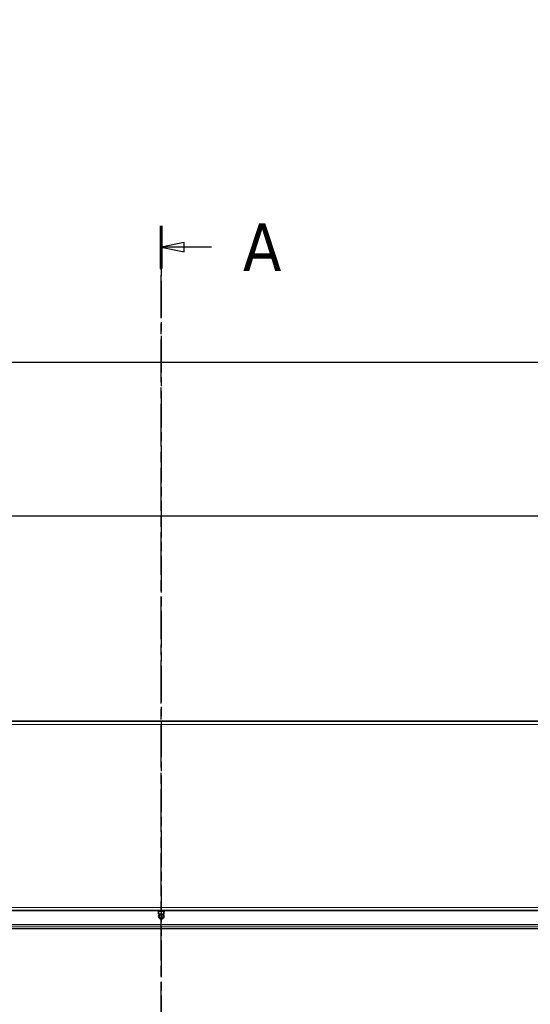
# Model space of a CAD drawing. Header units: millimetres. Extents: x 0 to 7128, y 0 to 5040.
# Tile 158 of 215: x 3772 to 4446, y 1818 to 3119. Entities that reach past the tile are written whole.
import ezdxf

# ---------------------------------------------------------------- set-up
doc = ezdxf.new("R2010")
doc.units = ezdxf.units.MM
doc.header["$LTSCALE"] = 12
for name, pattern in [('CHAIN', [0.3543, 0.2362, -0.0295, 0.0591, -0.0295]), ('DOUBLE_DASH_CHAIN', [1.2403, 0.6614, -0.0827, 0.1654, -0.0827, 0.1654, -0.0827]), ('LONG_DASH_DOTTED', [0.3001, 0.2362, -0.0295, 0.0049, -0.0295])]:
    doc.linetypes.add(name, pattern=pattern)
doc.layers.get('0').update_dxf_attribs({"lineweight": 25})
for name, color, linetype, lineweight, true_color in [('Filettatura(ISO)', 3, 'Continuous', 9, 0x00ff00), ('Linee di vista in sezione(ISO)', 5, 'LONG_DASH_DOTTED', 30, 0x0000ff), ('Quote(ISO)', 7, 'Continuous', 25, 0x80ff00), ('Spigoli tangenti visibili(ISO)', 7, 'Continuous', 15, 0x00803f)]:
    doc.layers.add(name, color=color, linetype=linetype, lineweight=lineweight, true_color=true_color)
doc.layers.add('Piano di lavoro(ISO)', color=7, linetype='DOUBLE_DASH_CHAIN', lineweight=25)
doc.layers.add('Spigoli visibili(ISO)', color=7, linetype='Continuous', lineweight=35)
doc.styles.add('Corrente-BSI', font='arial.ttf')
doc.styles.add('Etichetta testo (ISO)', font='tahoma.ttf')
doc.dimstyles.new('DEFAULT-ISO', dxfattribs={"dimscale": 12, "dimtxt": 3.5, "dimasz": 2.5, "dimexe": 1, "dimexo": 1, "dimgap": 0.762, "dimtad": 1, "dimtoh": 1, "dimrnd": 1e-08, "dimtxsty": 'Corrente-BSI', "dimcen": 0.09, "dimdle": 10, "dimclrd": 7, "dimclre": 7, "dimclrt": 7, "dimazin": 2, "dimtfac": 0.571429, "dimtmove": 0, "dimatfit": 3, "dimfxl": 1, "dimtolj": 1, "dimlwd": 5, "dimlwe": 5, "dimarcsym": 0})

# ---------------------------------------------------------------- blocks, each defined once
blk = doc.blocks.new('*D18')
at = {"layer": 'Defpoints', "color": 0, "linetype": 'Continuous', "transparency": 16777216}
for p in [(2993.8, 3368.7), (5331.8, 2413.5), (2993.8, 2192.2)]:
    blk.add_point(p, dxfattribs=at)
at = {"layer": 'Quote(ISO)', "color": 7, "linetype": 'Continuous', "lineweight": 5, "transparency": 16777216}
for p, q in [((2993.8, 2204.2), (2993.8, 3380.7)), ((5301.8, 3368.7), (3023.8, 3368.7)), ((5331.8, 2425.5), (5331.8, 3380.7))]:
    blk.add_line(p, q, dxfattribs=at)
at = {"layer": 'Quote(ISO)', "color": 7, "linetype": 'Continuous', "transparency": 16777216}
for points in [[(3023.8, 3373.7), (3023.8, 3363.7), (2993.8, 3368.7)], [(5301.8, 3373.7), (5301.8, 3363.7), (5331.8, 3368.7)]]:
    blk.add_solid(points, dxfattribs=at)
at = {"layer": 'Quote(ISO)', "color": 7, "linetype": 'Continuous', "lineweight": 9, "transparency": 16777216, "insert": (4099.7, 3420.7), "char_height": 42, "attachment_point": 1, "style": 'Corrente-BSI'}
blk.add_mtext('\\A1;2338', dxfattribs=at)

msp = doc.modelspace()

# ---------------------------------------------------------------- linework, layer by layer
for p, q in [((3378.816, 2666.405), (4577.378, 2666.405)), ((3378.816, 2463.405), (4621.733, 2463.405))]:
    msp.add_line(p, q)
at = {"layer": 'Filettatura(ISO)'}
msp.add_arc((3958.816, 1934.651), 3, 115.841933, 350, dxfattribs=at)
at = {"layer": 'Linee di vista in sezione(ISO)', "linetype": 'CHAIN', "ltscale": 19.952522}
msp.add_line((3958.816, 1113.007), (3958.816, 2846.455), dxfattribs=at)
at = {"layer": 'Linee di vista in sezione(ISO)', "linetype": 'Continuous', "lineweight": 60}
msp.add_line((3958.816, 2790.425), (3958.816, 2846.455), dxfattribs=at)
at = {"layer": 'Linee di vista in sezione(ISO)', "linetype": 'Continuous'}
for p, q in [((3988.816, 2824.44), (3958.816, 2818.44)), ((3988.816, 2812.44), (3988.816, 2824.44)), ((3988.816, 2818.44), (3958.816, 2818.44)), ((3958.816, 2818.44), (3988.816, 2812.44)), ((4025.034, 2818.44), (3988.816, 2818.44))]:
    msp.add_line(p, q, dxfattribs=at)
at = {"layer": 'Linee di vista in sezione(ISO)', "linetype": 'Continuous', "flags": 128}
msp.add_lwpolyline([(3988.816, 2824.44), (3958.816, 2818.44), (3988.816, 2812.44), (3988.816, 2824.44)], dxfattribs=at)
at = {"layer": 'Linee di vista in sezione(ISO)'}
msp.add_solid([(3988.816, 2824.44), (3958.816, 2818.44), (3988.816, 2812.44), (3988.816, 2824.44)], dxfattribs=at)
at = {"layer": 'Piano di lavoro(ISO)', "linetype": 'CHAIN', "ltscale": 17.075924}
msp.add_line((3958.816, 2846.455), (3958.816, 1179.651), dxfattribs=at)
at = {"layer": 'Spigoli tangenti visibili(ISO)'}
for p, q in [((4923.816, 2188.151), (2993.816, 2188.151)), ((2993.816, 1946.151), (4923.816, 1946.151)), ((3955.316, 1937.751), (3962.316, 1937.751)), ((2993.816, 1923.798), (4923.816, 1923.798)), ((2993.816, 1921.678), (4923.816, 1921.678)), ((2993.816, 1919.137), (4923.816, 1919.137)), ((2993.816, 1918.077), (4923.816, 1918.077))]:
    msp.add_line(p, q, dxfattribs=at)
at = {"layer": 'Spigoli visibili(ISO)'}
for p, q in [((3600.816, 2192.151), (4619.316, 2192.151)), ((4923.816, 1942.151), (2993.816, 1942.151)), ((3954.316, 1942.151), (3954.316, 1941.351)), ((3963.316, 1941.351), (3954.316, 1941.351)), ((3955.316, 1937.751), (3955.316, 1941.351)), ((3962.316, 1937.751), (3962.316, 1941.351)), ((3963.316, 1942.151), (3963.316, 1941.351)), ((3961.916, 1937.351), (3955.716, 1937.351))]:
    msp.add_line(p, q, dxfattribs=at)
msp.add_circle((3958.816, 1934.651), 2.458, dxfattribs=at)
for centre, radius, start, end in [((3955.716, 1937.751), 0.4, 180, 270), ((3961.916, 1937.751), 0.4, 270, 0), ((3958.816, 1934.651), 3.5, 129.517653, 50.482347)]:
    msp.add_arc(centre, radius, start, end, dxfattribs=at)

# ---------------------------------------------------------------- texts
at = {"layer": 'Linee di vista in sezione(ISO)', "insert": (4066.631, 2786.94), "char_height": 63, "attachment_point": 7, "style": 'Etichetta testo (ISO)'}
msp.add_mtext('A', dxfattribs=at)

# ---------------------------------------------------------------- dimensions: what is measured, and where the dimension line sits
at = {"layer": 'Quote(ISO)', "color": 7, "linetype": 'Continuous', "lineweight": 9}
dim = msp.add_linear_dim(base=(2993.816, 3368.672), p1=(5331.816, 2413.482), p2=(2993.816, 2192.151), dimstyle='DEFAULT-ISO', override={"dimtoh": 0, "dimdec": 0, "dimtdec": 0, "dimtofl": 0, "dimatfit": 1}, dxfattribs=at)
dim.commit()
dim.dimension.update_dxf_attribs({"geometry": '*D18', "text_midpoint": (4162.816, 3368.672), "dimtype": 160})

doc.saveas('drawing.dxf')
